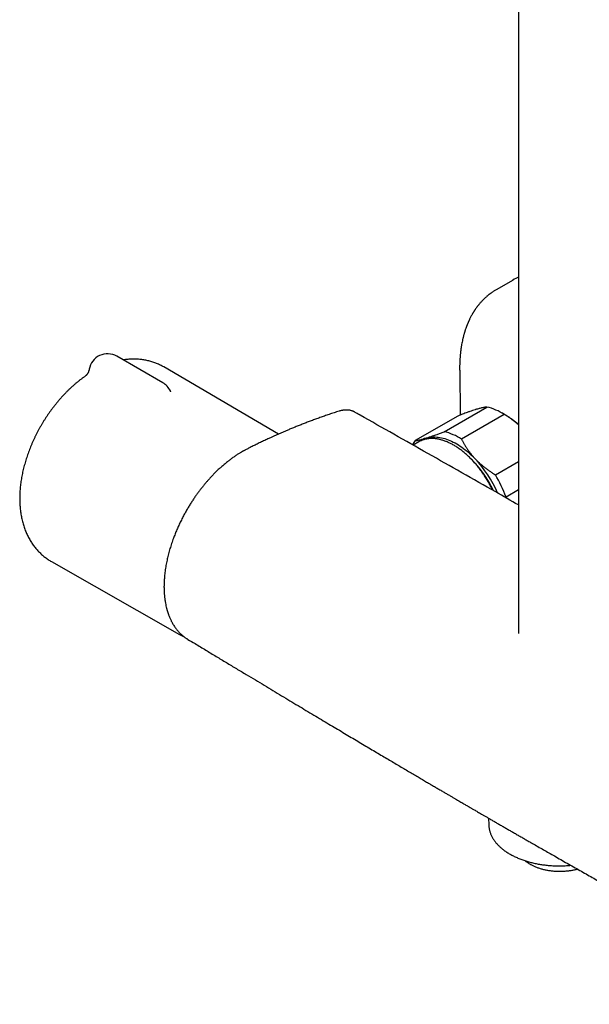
# Model space of a CAD drawing. Header units: millimetres. Extents: x 8 to 1625, y 12 to 2560.
# Tile 1 of 39: x 1321 to 1444, y 250 to 462. Entities that reach past the tile are written whole.
import ezdxf

# ---------------------------------------------------------------- set-up
doc = ezdxf.new("R2010")
doc.units = ezdxf.units.MM

msp = doc.modelspace()

# ---------------------------------------------------------------- linework, layer by layer
at = {"color": 7, "linetype": 'Continuous', "lineweight": 30}
for p, q in [((1428.77, 714.32), (1428.77, 329.78)), ((1427.6, 405.85), (1423.95, 403.75)), ((1352.24, 383.73), (1342.34, 389.45)), ((1377.15, 372.7), (1352.43, 387.14)), ((1416.12, 386.44), (1416.12, 386.4)), ((1416.12, 386.4), (1416.26, 376.8)), ((1353.85, 381.98), (1353.85, 381.98)), ((1393.54, 377.41), (1393.51, 377.42)), ((1412.78, 373.21), (1421.97, 378.52)), ((1415.72, 376.59), (1406.53, 371.29)), ((1425.72, 376.92), (1416.53, 371.61)), ((1426.01, 376.77), (1425.3, 377.18)), ((1407.31, 371.03), (1406.09, 370.33)), ((1423.8, 363.93), (1428.77, 366.8)), ((1428.77, 360.67), (1426.11, 359.13)), ((1426.11, 359.13), (1426.09, 358.97)), ((1328.26, 345.28), (1355.81, 329.57)), ((1357.57, 328.55), (1357.64, 328.51)), ((1422.34, 290.01), (1422.37, 288.6))]:
    msp.add_line(p, q, dxfattribs=at)
at = {"color": 7, "linetype": 'Continuous', "lineweight": 30, "flags": 128}
for points in [[(1408.94, 371.84), (1409.24, 371.92), (1409.55, 371.99), (1409.86, 372.04), (1410.18, 372.07), (1410.5, 372.09), (1410.84, 372.09), (1411.17, 372.07), (1411.51, 372.04), (1411.86, 371.99), (1412.21, 371.92), (1412.57, 371.83), (1412.93, 371.73), (1413.29, 371.62), (1413.65, 371.49), (1414.02, 371.34), (1414.39, 371.17), (1414.75, 370.99), (1415.12, 370.8), (1415.49, 370.59), (1415.86, 370.36), (1416.23, 370.12), (1416.6, 369.87), (1416.97, 369.6), (1417.33, 369.32), (1417.7, 369.03), (1418.06, 368.72), (1418.41, 368.4), (1418.77, 368.07), (1419.12, 367.72), (1419.46, 367.37)], [(1422.37, 288.6), (1422.38, 288.41), (1422.38, 288.38)]]:
    msp.add_lwpolyline(points, dxfattribs=at)
at = {"color": 7, "linetype": 'Continuous', "lineweight": 30}
for centre, radius, start, end in [((1433.45, 395.71), 11.72, 113.5567, 119.9911), ((1340.34, 385.98), 4, 60.0027, 170.4261), ((1350.24, 380.27), 4, 25.3595, 60.0027), ((1419.12, 366.62), 12.24, 57.341, 76.5376), ((1417.42, 362.11), 16.98, 48.0584, 59.6322), ((1409.93, 361.31), 12.24, 57.341, 76.5376), ((1411.73, 367.18), 6.63, 141.6891, 150.7825), ((1409.79, 366.73), 4.97, 113.8734, 119.99), ((1410.42, 367.02), 5.05, 107.0274, 124.9543), ((1402.35, 350.87), 23.13, 24.6791, 45.7163), ((1400.99, 350.07), 25.31, 23.1689, 43.1166), ((1400.66, 349.87), 27.08, 19.9968, 31.283), ((1359.77, 336.52), 8.01, 237.9401, 242.7436)]:
    msp.add_arc(centre, radius, start, end, dxfattribs=at)
for points, knots in [([(1423.95, 403.75), (1423.86, 403.7), (1423.7, 403.6), (1423.46, 403.45), (1423.25, 403.31), (1423.06, 403.18), (1422.89, 403.07), (1422.74, 402.96), (1422.63, 402.87), (1422.52, 402.79), (1422.41, 402.71), (1422.28, 402.6), (1422.13, 402.48), (1421.97, 402.35), (1421.77, 402.18), (1421.56, 401.99), (1421.33, 401.77), (1421.11, 401.55), (1420.89, 401.32), (1420.68, 401.09), (1420.49, 400.87), (1420.33, 400.69), (1420.21, 400.54), (1420.1, 400.4), (1419.97, 400.24), (1419.85, 400.08), (1419.72, 399.91), (1419.6, 399.73), (1419.48, 399.55), (1419.38, 399.41), (1419.3, 399.29), (1419.24, 399.2), (1419.19, 399.11), (1419.14, 399.04), (1419.09, 398.96), (1419.04, 398.88), (1418.97, 398.76), (1418.86, 398.57), (1418.71, 398.32), (1418.54, 398.01), (1418.39, 397.71), (1418.28, 397.48), (1418.2, 397.32), (1418.15, 397.22), (1418.11, 397.12), (1418.07, 397.04), (1418.03, 396.96), (1418, 396.88), (1417.96, 396.79), (1417.91, 396.67), (1417.84, 396.52), (1417.77, 396.34), (1417.7, 396.17), (1417.63, 395.99), (1417.55, 395.76), (1417.44, 395.47), (1417.34, 395.17), (1417.26, 394.93), (1417.2, 394.74), (1417.15, 394.57), (1417.1, 394.41), (1417.06, 394.24), (1417, 394.05), (1416.94, 393.82), (1416.88, 393.57), (1416.81, 393.31), (1416.73, 392.96), (1416.64, 392.51), (1416.56, 392.08), (1416.5, 391.77), (1416.47, 391.58), (1416.44, 391.38), (1416.41, 391.2), (1416.39, 391.04), (1416.37, 390.9), (1416.36, 390.79), (1416.34, 390.69), (1416.33, 390.58), (1416.31, 390.42), (1416.29, 390.21), (1416.26, 389.95), (1416.23, 389.64), (1416.2, 389.31), (1416.18, 388.96), (1416.16, 388.6), (1416.14, 388.24), (1416.13, 387.9), (1416.12, 387.59), (1416.11, 387.3), (1416.11, 387.03), (1416.11, 386.78), (1416.11, 386.58), (1416.12, 386.45), (1416.12, 386.4)], [0, 0, 0, 0, 0.0154237, 0.030108, 0.0440616, 0.057294, 0.0694887, 0.0798177, 0.0882401, 0.0947761, 0.1027255, 0.1117782, 0.1220325, 0.1337758, 0.1469663, 0.1642637, 0.1815268, 0.1988264, 0.2161962, 0.2335569, 0.2497603, 0.2644293, 0.272693, 0.2824438, 0.2936723, 0.3049788, 0.3155831, 0.3284087, 0.3400317, 0.3504595, 0.356785, 0.3625839, 0.3678564, 0.3726027, 0.3768656, 0.382102, 0.3890266, 0.3976389, 0.4172916, 0.4358367, 0.4531334, 0.4690852, 0.4755073, 0.4813933, 0.4867435, 0.4915579, 0.4958369, 0.4996823, 0.5045667, 0.5113929, 0.5199227, 0.5298981, 0.539719, 0.5491093, 0.558069, 0.5774862, 0.5945218, 0.6053558, 0.6151431, 0.6238844, 0.6315804, 0.6396116, 0.6494063, 0.6609632, 0.6737155, 0.6865986, 0.6995877, 0.7254054, 0.7511395, 0.7603733, 0.7695523, 0.7786765, 0.7875469, 0.7952803, 0.801667, 0.8068564, 0.8108607, 0.8150015, 0.8227066, 0.8325166, 0.844431, 0.8584491, 0.87457, 0.8896098, 0.9061064, 0.9224905, 0.9374159, 0.9508836, 0.962895, 0.9751841, 0.9854579, 0.9937247, 1, 1, 1, 1]), ([(1352.43, 387.14), (1352.32, 387.21), (1352.08, 387.34), (1351.71, 387.54), (1351.31, 387.72), (1350.91, 387.9), (1350.5, 388.06), (1350.09, 388.2), (1349.67, 388.33), (1349.24, 388.44), (1348.81, 388.54), (1348.37, 388.63), (1347.93, 388.7), (1347.49, 388.76), (1347.03, 388.8), (1346.58, 388.82), (1346.12, 388.83), (1345.65, 388.83), (1345.18, 388.81), (1344.71, 388.77), (1344.24, 388.72), (1343.91, 388.68), (1343.74, 388.65), (1343.72, 388.65)], [0, 0, 0, 0, 0.0426533, 0.0913028, 0.1399494, 0.1886253, 0.2373628, 0.2861938, 0.3351501, 0.3842634, 0.4335648, 0.4830849, 0.5328536, 0.5828997, 0.6332509, 0.6839332, 0.7349706, 0.7863845, 0.8381939, 0.8904138, 0.9430557, 0.9961267, 1, 1, 1, 1]), ([(1336.39, 386.65), (1336.38, 386.59), (1336.36, 386.48), (1336.31, 386.3), (1336.25, 386.12), (1336.18, 385.96), (1336.1, 385.81), (1336.03, 385.68), (1335.95, 385.57), (1335.87, 385.47), (1335.8, 385.4), (1335.74, 385.33), (1335.7, 385.29), (1335.66, 385.25), (1335.64, 385.23), (1335.62, 385.22), (1335.61, 385.21), (1335.61, 385.21), (1335.61, 385.21)], [0, 0, 0, 0, 0.070407, 0.155625, 0.238984, 0.32006, 0.398346, 0.473335, 0.544666, 0.612252, 0.676334, 0.737421, 0.796197, 0.837172, 0.87823, 0.918401, 0.971914, 1, 1, 1, 1]), ([(1335.62, 385.22), (1335.58, 385.19), (1335.38, 385.06), (1335.03, 384.8), (1334.56, 384.45), (1334.11, 384.09), (1333.65, 383.72), (1333.2, 383.34), (1332.76, 382.95), (1332.32, 382.55), (1331.89, 382.13), (1331.47, 381.71), (1331.05, 381.28), (1330.64, 380.84), (1330.23, 380.39), (1329.83, 379.93), (1329.44, 379.46), (1329.06, 378.98), (1328.68, 378.5), (1328.31, 378.01), (1327.95, 377.51), (1327.6, 377.01), (1327.25, 376.5), (1326.91, 375.98), (1326.58, 375.46), (1326.26, 374.93), (1325.95, 374.4), (1325.65, 373.86), (1325.35, 373.31), (1325.07, 372.77), (1324.79, 372.21), (1324.53, 371.66), (1324.27, 371.1), (1324.02, 370.53), (1323.79, 369.97), (1323.56, 369.4), (1323.35, 368.83), (1323.14, 368.25), (1322.95, 367.68), (1322.76, 367.1), (1322.59, 366.52), (1322.43, 365.95), (1322.28, 365.37), (1322.14, 364.78), (1322.01, 364.2), (1321.9, 363.62), (1321.8, 363.04), (1321.71, 362.46), (1321.63, 361.89), (1321.56, 361.31), (1321.51, 360.74), (1321.47, 360.16), (1321.45, 359.59), (1321.44, 359.03), (1321.44, 358.46), (1321.45, 357.91), (1321.48, 357.35), (1321.53, 356.8), (1321.59, 356.26), (1321.66, 355.73), (1321.74, 355.2), (1321.84, 354.68), (1321.96, 354.16), (1322.09, 353.66), (1322.23, 353.16), (1322.38, 352.68), (1322.55, 352.2), (1322.73, 351.74), (1322.93, 351.29), (1323.13, 350.84), (1323.35, 350.41), (1323.58, 350), (1323.83, 349.59), (1324.08, 349.2), (1324.34, 348.81), (1324.62, 348.45), (1324.91, 348.09), (1325.2, 347.75), (1325.51, 347.42), (1325.83, 347.1), (1326.15, 346.79), (1326.49, 346.5), (1326.83, 346.23), (1327.19, 345.96), (1327.55, 345.71), (1327.9, 345.48), (1328.14, 345.34), (1328.26, 345.28)], [0, 0, 0, 0, 0.003296, 0.015591, 0.027879, 0.040157, 0.052423, 0.064674, 0.076911, 0.089131, 0.101334, 0.113521, 0.12569, 0.137844, 0.149982, 0.162105, 0.174215, 0.186311, 0.198395, 0.210469, 0.222534, 0.23459, 0.246639, 0.258683, 0.270723, 0.282761, 0.294797, 0.306834, 0.318872, 0.330913, 0.342957, 0.355008, 0.367065, 0.379131, 0.391206, 0.403293, 0.415392, 0.427505, 0.439633, 0.451777, 0.463939, 0.476118, 0.488317, 0.500535, 0.512774, 0.525032, 0.537311, 0.549609, 0.561927, 0.574261, 0.586611, 0.598974, 0.611347, 0.623726, 0.636106, 0.648479, 0.66084, 0.673182, 0.685497, 0.697777, 0.710013, 0.722197, 0.734321, 0.746377, 0.758357, 0.770255, 0.782066, 0.793786, 0.805411, 0.81694, 0.828372, 0.839708, 0.850949, 0.862099, 0.87316, 0.884138, 0.895036, 0.905861, 0.916617, 0.927312, 0.93795, 0.94854, 0.959087, 0.969597, 0.980079, 0.990538, 1, 1, 1, 1]), ([(1353.95, 381.82), (1353.95, 381.82), (1353.95, 381.82), (1353.94, 381.83), (1353.93, 381.85), (1353.9, 381.89), (1353.88, 381.93), (1353.86, 381.97), (1353.85, 381.98)], [0, 0, 0, 0, 0.0173429, 0.2205029, 0.4235128, 0.6277976, 0.8342401, 1, 1, 1, 1]), ([(1390.18, 377.63), (1389.81, 377.52), (1389.1, 377.29), (1388.04, 376.94), (1387.03, 376.59), (1386.05, 376.24), (1385.11, 375.9), (1384.2, 375.57), (1383.31, 375.23), (1382.43, 374.89), (1381.56, 374.55), (1380.73, 374.22), (1379.93, 373.89), (1378.72, 373.38), (1377.11, 372.68), (1375.6, 372), (1374.62, 371.55), (1374.16, 371.33), (1373.7, 371.11), (1373.23, 370.89), (1372.77, 370.67), (1372.33, 370.45), (1371.89, 370.24), (1371.47, 370.03), (1371.07, 369.83), (1370.7, 369.65), (1370.37, 369.48), (1370.07, 369.32), (1369.84, 369.2), (1369.68, 369.12), (1369.58, 369.06), (1369.51, 369.02), (1369.44, 368.98), (1369.36, 368.94), (1369.25, 368.87), (1369.1, 368.78), (1368.9, 368.67), (1368.66, 368.52), (1368.4, 368.36), (1368.11, 368.17), (1367.81, 367.97), (1367.5, 367.75), (1367.18, 367.53), (1366.87, 367.3), (1366.57, 367.07), (1366.27, 366.84), (1365.84, 366.5), (1365.3, 366.05), (1364.65, 365.48), (1364.03, 364.91), (1363.46, 364.35), (1362.91, 363.78), (1362.39, 363.23), (1361.89, 362.67), (1361.42, 362.12), (1360.96, 361.57), (1360.53, 361.03), (1360.11, 360.48), (1359.69, 359.91), (1359.26, 359.31), (1358.82, 358.66), (1358.37, 357.98), (1357.92, 357.26), (1357.47, 356.5), (1357.01, 355.7), (1356.56, 354.85), (1356.11, 353.97), (1355.67, 353.05), (1355.26, 352.13), (1354.88, 351.2), (1354.5, 350.21), (1354.12, 349.15), (1353.77, 348.04), (1353.46, 346.92), (1353.19, 345.81), (1353, 344.87), (1352.86, 344.11), (1352.77, 343.5), (1352.69, 342.92), (1352.63, 342.36), (1352.58, 341.86), (1352.55, 341.41), (1352.52, 341.01), (1352.51, 340.67), (1352.5, 340.38), (1352.5, 340.16), (1352.49, 339.98), (1352.49, 339.83), (1352.49, 339.7), (1352.5, 339.56), (1352.5, 339.4), (1352.5, 339.21), (1352.51, 338.97), (1352.52, 338.7), (1352.54, 338.4), (1352.57, 338.06), (1352.6, 337.7), (1352.64, 337.35), (1352.69, 337), (1352.75, 336.55), (1352.85, 336.02), (1352.96, 335.53), (1353.05, 335.18), (1353.1, 334.97), (1353.15, 334.78), (1353.2, 334.63), (1353.23, 334.51), (1353.26, 334.43), (1353.28, 334.35), (1353.3, 334.29), (1353.33, 334.22), (1353.36, 334.12), (1353.4, 333.99), (1353.46, 333.84), (1353.54, 333.61), (1353.65, 333.33), (1353.79, 333.01), (1353.93, 332.71), (1354.07, 332.41), (1354.24, 332.1), (1354.42, 331.78), (1354.62, 331.46), (1354.83, 331.15), (1355.04, 330.86), (1355.25, 330.59), (1355.44, 330.36), (1355.61, 330.17), (1355.76, 330.01), (1355.9, 329.86), (1356.01, 329.75), (1356.1, 329.67), (1356.17, 329.6), (1356.24, 329.54), (1356.31, 329.48), (1356.39, 329.4), (1356.49, 329.32), (1356.61, 329.22), (1356.76, 329.1), (1356.91, 328.98), (1357.09, 328.86), (1357.27, 328.73), (1357.45, 328.62), (1357.57, 328.54), (1357.62, 328.51)], [0, 0, 0, 0, 0.017921, 0.035228, 0.051923, 0.068007, 0.083482, 0.098348, 0.112607, 0.12759, 0.141841, 0.155358, 0.168492, 0.181685, 0.214942, 0.248594, 0.256204, 0.263835, 0.271487, 0.279158, 0.28685, 0.294326, 0.301316, 0.308627, 0.315317, 0.321413, 0.326917, 0.331815, 0.336096, 0.338079, 0.339741, 0.341026, 0.341974, 0.343182, 0.344858, 0.347435, 0.350662, 0.354537, 0.359063, 0.363654, 0.368766, 0.37408, 0.379322, 0.384489, 0.389577, 0.394585, 0.399511, 0.411111, 0.422218, 0.432824, 0.442926, 0.452622, 0.462034, 0.471164, 0.480012, 0.488579, 0.496864, 0.504954, 0.513378, 0.522191, 0.531396, 0.540999, 0.551011, 0.561444, 0.572316, 0.583642, 0.595416, 0.607479, 0.619527, 0.631531, 0.64349, 0.657866, 0.672268, 0.686683, 0.701097, 0.715461, 0.723476, 0.731479, 0.739468, 0.74703, 0.753927, 0.760058, 0.765549, 0.770392, 0.774584, 0.777463, 0.779925, 0.781972, 0.783846, 0.785703, 0.787945, 0.790708, 0.794022, 0.797973, 0.802499, 0.807601, 0.813027, 0.8184, 0.823717, 0.828977, 0.839123, 0.84905, 0.852888, 0.85645, 0.859564, 0.862228, 0.864036, 0.865556, 0.866789, 0.867743, 0.868932, 0.870621, 0.872826, 0.875546, 0.878614, 0.885014, 0.890903, 0.896321, 0.90198, 0.908139, 0.914794, 0.921366, 0.928131, 0.934849, 0.941011, 0.946603, 0.951103, 0.955177, 0.958895, 0.96226, 0.964195, 0.96599, 0.967646, 0.969297, 0.971396, 0.97398, 0.977048, 0.980603, 0.984643, 0.988654, 0.993213, 0.996992, 1, 1, 1, 1]), ([(1393.56, 377.41), (1393.5, 377.44), (1393.39, 377.5), (1393.24, 377.57), (1393.1, 377.63), (1392.96, 377.68), (1392.79, 377.73), (1392.59, 377.79), (1392.33, 377.84), (1392.07, 377.87), (1391.83, 377.88), (1391.62, 377.88), (1391.41, 377.87), (1391.21, 377.86), (1390.98, 377.83), (1390.74, 377.78), (1390.47, 377.72), (1390.28, 377.66), (1390.18, 377.63)], [0, 0, 0, 0, 0.045676, 0.095896, 0.148186, 0.195689, 0.238499, 0.310526, 0.387052, 0.468713, 0.537266, 0.595621, 0.64992, 0.714672, 0.773351, 0.840239, 0.915773, 1, 1, 1, 1]), ([(1394.43, 376.92), (1394.2, 377.05), (1393.91, 377.22), (1393.62, 377.38), (1393.55, 377.42)], [0, 0, 0, 0, 0.767903, 1, 1, 1, 1]), ([(1419.55, 377.97), (1419.51, 377.95), (1419.31, 377.89), (1418.91, 377.76), (1418.34, 377.57), (1417.79, 377.37), (1417.26, 377.18), (1416.76, 376.99), (1416.25, 376.8), (1415.9, 376.66), (1415.72, 376.59)], [0, 0, 0, 0, 0.034086, 0.192788, 0.351635, 0.51036, 0.632419, 0.754482, 0.877239, 1, 1, 1, 1]), ([(1421.97, 378.52), (1421.9, 378.51), (1421.75, 378.5), (1421.51, 378.46), (1421.25, 378.41), (1420.97, 378.35), (1420.65, 378.28), (1420.32, 378.19), (1419.95, 378.09), (1419.68, 378.01), (1419.55, 377.97)], [0, 0, 0, 0, 0.122898, 0.246192, 0.369483, 0.494367, 0.619247, 0.745935, 0.87262, 1, 1, 1, 1]), ([(1394.68, 376.77), (1394.66, 376.79), (1394.61, 376.82), (1394.54, 376.86), (1394.48, 376.89), (1394.45, 376.91), (1394.43, 376.92)], [0, 0, 0, 0, 0.204741, 0.467082, 0.731659, 1, 1, 1, 1]), ([(1394.67, 376.78), (1394.64, 376.8), (1394.57, 376.84), (1394.49, 376.89), (1394.45, 376.91), (1394.43, 376.92), (1394.43, 376.92)], [0, 0, 0, 0, 0.331967, 0.657501, 0.981221, 1, 1, 1, 1]), ([(1428.77, 357.44), (1427.14, 358.37), (1420.64, 362.08), (1409.28, 368.53), (1399.54, 374.03), (1394.67, 376.78)], [0, 0, 0, 0, 0.143546, 0.5717741, 1, 1, 1, 1]), ([(1428.77, 374.72), (1428.69, 374.79), (1428.43, 375.01), (1427.99, 375.37), (1427.45, 375.77), (1426.89, 376.17), (1426.31, 376.55), (1425.92, 376.8), (1425.72, 376.92)], [0, 0, 0, 0, 0.0918028, 0.2699928, 0.451968, 0.6339487, 0.8169717, 1, 1, 1, 1]), ([(1408.94, 371.84), (1408.98, 371.85), (1409.21, 371.92), (1409.65, 372.07), (1410.22, 372.26), (1410.76, 372.45), (1411.32, 372.66), (1411.99, 372.91), (1412.51, 373.11), (1412.78, 373.21)], [0, 0, 0, 0, 0.034087, 0.212401, 0.390724, 0.51153, 0.632339, 0.81616, 1, 1, 1, 1]), ([(1406.53, 371.29), (1406.6, 371.3), (1406.74, 371.31), (1406.98, 371.35), (1407.24, 371.4), (1407.53, 371.46), (1407.84, 371.53), (1408.18, 371.62), (1408.55, 371.72), (1408.81, 371.8), (1408.94, 371.84)], [0, 0, 0, 0, 0.122973, 0.245942, 0.370366, 0.494836, 0.619247, 0.745529, 0.87262, 1, 1, 1, 1]), ([(1423.22, 360.61), (1423.16, 360.73), (1423.03, 361), (1422.83, 361.4), (1422.6, 361.83), (1422.37, 362.26), (1422.13, 362.68), (1421.88, 363.09), (1421.62, 363.5), (1421.36, 363.91), (1421.09, 364.3), (1420.81, 364.7), (1420.52, 365.08), (1420.23, 365.46), (1419.94, 365.83), (1419.63, 366.19), (1419.33, 366.54), (1419.01, 366.89), (1418.7, 367.22), (1418.38, 367.55), (1418.05, 367.87), (1417.72, 368.17), (1417.39, 368.47), (1417.06, 368.75), (1416.72, 369.02), (1416.38, 369.28), (1416.04, 369.53), (1415.69, 369.77), (1415.35, 369.99), (1415.01, 370.21), (1414.66, 370.41), (1414.32, 370.59), (1413.97, 370.77), (1413.63, 370.92), (1413.28, 371.07), (1412.94, 371.2), (1412.6, 371.32), (1412.26, 371.42), (1411.93, 371.51), (1411.6, 371.59), (1411.27, 371.65), (1410.94, 371.7), (1410.62, 371.73), (1410.3, 371.74), (1409.99, 371.75), (1409.69, 371.73), (1409.38, 371.71), (1409.09, 371.67), (1408.8, 371.61), (1408.52, 371.54), (1408.24, 371.45), (1408, 371.37), (1407.85, 371.3), (1407.8, 371.28)], [0, 0, 0, 0, 0.0163225, 0.0361392, 0.0559555, 0.0757714, 0.0955873, 0.1154032, 0.1352192, 0.1550356, 0.1748524, 0.1946699, 0.2144883, 0.2343076, 0.254128, 0.2739498, 0.2937731, 0.3135979, 0.3334246, 0.3532532, 0.3730839, 0.3929167, 0.4127519, 0.4325894, 0.4524294, 0.4722719, 0.4921169, 0.5119643, 0.531814, 0.5516659, 0.5715197, 0.591375, 0.6112313, 0.631088, 0.6509441, 0.6707986, 0.6906503, 0.7104976, 0.7303391, 0.7501729, 0.7699968, 0.7898086, 0.8096061, 0.8293869, 0.8491486, 0.8688893, 0.8886072, 0.9083012, 0.9279709, 0.9476167, 0.9672399, 0.986843, 1, 1, 1, 1]), ([(1416.53, 371.61), (1416.62, 371.44), (1416.8, 371.08), (1417.09, 370.56), (1417.4, 370.03), (1417.74, 369.51), (1418.1, 368.99), (1418.49, 368.48), (1418.9, 367.98), (1419.23, 367.61), (1419.42, 367.41), (1419.46, 367.37)], [0, 0, 0, 0, 0.119246, 0.238489, 0.358338, 0.478183, 0.600299, 0.722411, 0.845493, 0.968574, 1, 1, 1, 1]), ([(1419.46, 367.37), (1419.61, 367.21), (1419.92, 366.89), (1420.41, 366.43), (1420.93, 365.98), (1421.46, 365.54), (1422.02, 365.12), (1422.6, 364.71), (1423.19, 364.31), (1423.6, 364.06), (1423.8, 363.93)], [0, 0, 0, 0, 0.122618, 0.245238, 0.368878, 0.492521, 0.618996, 0.745475, 0.872735, 1, 1, 1, 1]), ([(1356.12, 329.4), (1356.2, 329.36), (1356.4, 329.26), (1356.61, 329.16), (1356.74, 329.11), (1356.75, 329.11)], [0, 0, 0, 0, 0.417287, 0.93804, 1, 1, 1, 1]), ([(1357.63, 328.5), (1358.14, 328.2), (1359.42, 327.43), (1361.45, 326.21), (1363.7, 324.85), (1365.9, 323.53), (1368.06, 322.22), (1370.14, 320.97), (1372.14, 319.77), (1374.05, 318.62), (1375.93, 317.5), (1377.77, 316.39), (1379.56, 315.32), (1381.32, 314.26), (1383.03, 313.23), (1384.71, 312.23), (1386.34, 311.25), (1387.93, 310.3), (1389.47, 309.39), (1390.96, 308.5), (1392.41, 307.63), (1393.82, 306.79), (1395.21, 305.96), (1396.57, 305.15), (1397.89, 304.37), (1399.16, 303.61), (1400.39, 302.89), (1401.57, 302.19), (1402.71, 301.51), (1403.8, 300.87), (1404.87, 300.24), (1405.9, 299.63), (1406.9, 299.04), (1407.85, 298.48), (1408.77, 297.94), (1409.65, 297.42), (1410.48, 296.93), (1411.27, 296.47), (1412.03, 296.03), (1412.74, 295.61), (1413.41, 295.22), (1414.04, 294.85), (1414.63, 294.5), (1415.17, 294.18), (1415.67, 293.89), (1416.14, 293.62), (1416.57, 293.37), (1416.96, 293.14), (1417.31, 292.94), (1417.62, 292.76), (1417.88, 292.61), (1418.09, 292.48), (1418.25, 292.39), (1418.42, 292.29), (1418.61, 292.18), (1418.84, 292.04), (1419.12, 291.88), (1419.44, 291.7), (1419.8, 291.49), (1420.19, 291.26), (1420.62, 291.01), (1421.09, 290.74), (1421.61, 290.43), (1422.18, 290.11), (1422.8, 289.75), (1423.46, 289.37), (1424.16, 288.96), (1424.9, 288.53), (1425.65, 288.1), (1426.4, 287.67), (1427.15, 287.24), (1427.91, 286.8), (1428.69, 286.35), (1429.46, 285.91), (1430.23, 285.46), (1431, 285.02), (1432.3, 284.28), (1434.14, 283.23), (1436.64, 281.8), (1439.24, 280.32), (1441.96, 278.78), (1444.63, 277.27), (1447.26, 275.79), (1449.84, 274.33), (1451.94, 273.15), (1453.57, 272.24), (1454.75, 271.58), (1455.94, 270.91), (1457.16, 270.23), (1458.39, 269.54), (1459.63, 268.85), (1460.87, 268.16), (1462.14, 267.45), (1463.46, 266.72), (1464.81, 265.96), (1466.21, 265.19), (1467.69, 264.36), (1469.26, 263.49), (1470.94, 262.56), (1472.65, 261.61), (1474.42, 260.63), (1476.23, 259.62), (1478.09, 258.59), (1480, 257.53), (1481.96, 256.45), (1483.97, 255.34), (1486.01, 254.21), (1488.08, 253.06), (1490.19, 251.89), (1492.07, 250.85), (1493.25, 250.2), (1493.71, 249.95)], [0, 0, 0, 0, 0.011426, 0.028536, 0.045307, 0.061739, 0.07783, 0.093583, 0.108124, 0.122364, 0.136302, 0.149938, 0.163273, 0.176306, 0.189037, 0.201467, 0.213595, 0.225421, 0.236742, 0.247773, 0.258513, 0.268962, 0.279301, 0.28934, 0.299077, 0.308512, 0.317646, 0.326323, 0.334709, 0.342805, 0.350609, 0.358273, 0.365635, 0.372693, 0.379449, 0.385902, 0.392053, 0.3979, 0.403433, 0.408665, 0.4136, 0.418244, 0.422595, 0.426583, 0.430289, 0.433713, 0.436854, 0.439714, 0.442291, 0.444586, 0.446599, 0.447982, 0.449192, 0.450315, 0.451636, 0.453402, 0.45545, 0.457781, 0.460393, 0.463288, 0.466465, 0.469924, 0.473666, 0.477888, 0.48242, 0.487261, 0.492412, 0.497873, 0.503643, 0.50889, 0.514369, 0.520053, 0.525751, 0.531425, 0.537075, 0.542702, 0.548305, 0.565759, 0.582979, 0.603173, 0.623035, 0.642565, 0.661762, 0.680627, 0.699161, 0.707783, 0.716331, 0.724929, 0.733861, 0.743139, 0.751873, 0.760892, 0.770197, 0.779787, 0.789663, 0.799824, 0.810271, 0.822092, 0.834259, 0.846771, 0.859628, 0.872831, 0.88638, 0.900274, 0.914514, 0.929099, 0.94403, 0.959031, 0.974365, 0.990033, 1, 1, 1, 1]), ([(1422.38, 288.37), (1422.39, 288.28), (1422.41, 288.09), (1422.45, 287.8), (1422.51, 287.51), (1422.58, 287.23), (1422.67, 286.94), (1422.77, 286.65), (1422.89, 286.37), (1423.03, 286.09), (1423.18, 285.81), (1423.34, 285.54), (1423.52, 285.26), (1423.72, 285), (1423.93, 284.73), (1424.16, 284.47), (1424.4, 284.22), (1424.65, 283.97), (1424.92, 283.72), (1425.2, 283.48), (1425.49, 283.25), (1425.8, 283.02), (1426.11, 282.8), (1426.45, 282.58), (1426.79, 282.37), (1427.14, 282.17), (1427.5, 281.97), (1427.88, 281.79), (1428.26, 281.61), (1428.66, 281.43), (1429.06, 281.27), (1429.47, 281.11), (1429.89, 280.96), (1430.32, 280.82), (1430.76, 280.69), (1431.2, 280.56), (1431.65, 280.45), (1432.1, 280.34), (1432.56, 280.24), (1433.03, 280.15), (1433.5, 280.07), (1433.97, 280), (1434.45, 279.94), (1434.93, 279.88), (1435.42, 279.84), (1435.9, 279.8), (1436.39, 279.78), (1436.88, 279.76), (1437.37, 279.75), (1437.86, 279.75), (1438.35, 279.76), (1438.84, 279.78), (1439.32, 279.81), (1439.72, 279.84), (1439.95, 279.87), (1440.03, 279.88)], [0, 0, 0, 0, 0.017506, 0.0360974, 0.0547077, 0.073346, 0.0920205, 0.1107374, 0.1295017, 0.148316, 0.1671818, 0.1860983, 0.2050639, 0.2240754, 0.2431288, 0.2622198, 0.2813434, 0.3004948, 0.3196692, 0.3388622, 0.3580695, 0.3772877, 0.3965133, 0.4157437, 0.4349765, 0.4542094, 0.4734408, 0.4926695, 0.5118946, 0.5311156, 0.5503318, 0.5695432, 0.5887494, 0.6079505, 0.6271466, 0.6463378, 0.6655242, 0.6847061, 0.7038838, 0.7230576, 0.7422278, 0.7613948, 0.7805589, 0.7997205, 0.8188799, 0.8380376, 0.857194, 0.8763494, 0.8955041, 0.9146587, 0.9338135, 0.9529688, 0.9721249, 0.9912823, 1, 1, 1, 1]), ([(1430.2, 280.86), (1430.22, 280.85), (1430.31, 280.77), (1430.49, 280.63), (1430.73, 280.46), (1431, 280.29), (1431.22, 280.15), (1431.46, 280.01), (1431.7, 279.89), (1432, 279.74), (1432.31, 279.6), (1432.63, 279.48), (1432.95, 279.35), (1433.28, 279.24), (1433.62, 279.14), (1433.97, 279.04), (1434.32, 278.96), (1434.68, 278.88), (1435.05, 278.81), (1435.41, 278.75), (1435.79, 278.7), (1436.16, 278.66), (1436.54, 278.62), (1436.92, 278.6), (1437.3, 278.59), (1437.68, 278.58), (1438.06, 278.59), (1438.44, 278.6), (1438.82, 278.63), (1439.2, 278.66), (1439.58, 278.7), (1439.95, 278.75), (1440.31, 278.81), (1440.68, 278.88), (1441.04, 278.96), (1441.3, 279.02), (1441.43, 279.06), (1441.45, 279.07)], [0, 0, 0, 0, 0.0068878, 0.0372692, 0.0676881, 0.0981308, 0.1289174, 0.1450494, 0.1755091, 0.2059574, 0.236394, 0.2668165, 0.2972232, 0.3276135, 0.3579872, 0.3883448, 0.418687, 0.4490149, 0.4793297, 0.5096328, 0.5399257, 0.5702099, 0.6004872, 0.6307592, 0.6610275, 0.691294, 0.7215602, 0.7518277, 0.7820979, 0.8123725, 0.8426532, 0.8729419, 0.9032402, 0.9335497, 0.9638722, 0.9942092, 1, 1, 1, 1])]:
    msp.add_open_spline(points, degree=3, knots=knots, dxfattribs=at)

doc.saveas('drawing.dxf')
